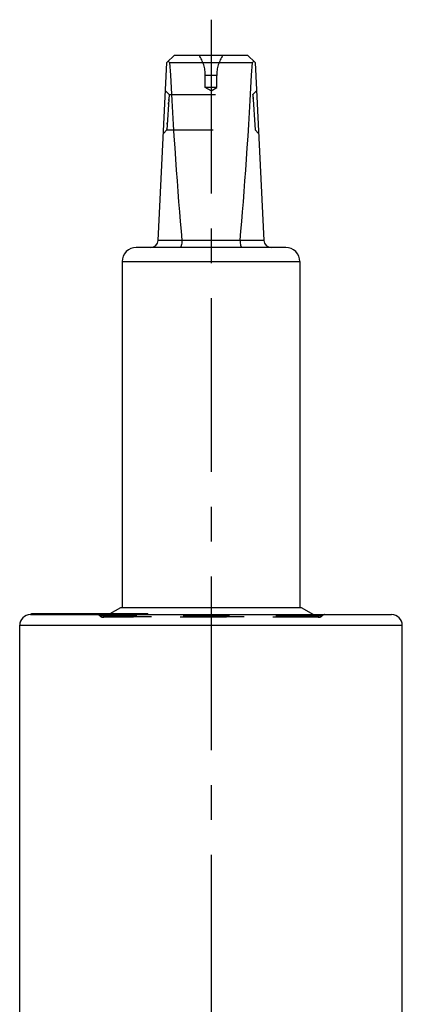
# Model space of a CAD drawing. Header units: millimetres. Extents: x 0 to 1000, y 0 to 1000.
# Tile 2 of 2: x 433 to 487, y 524 to 663. Entities that reach past the tile are written whole.
import ezdxf

# ---------------------------------------------------------------- set-up
doc = ezdxf.new("R2010")
doc.units = ezdxf.units.MM
doc.header["$LTSCALE"] = 65.185185
doc.linetypes.add('CENTER', pattern=[0.6, 0.375, -0.075, 0.075, -0.075])
doc.linetypes.add('HIDDEN', pattern=[0.2, 0.1, -0.1])
doc.layers.get('0').update_dxf_attribs({"linetype": 'CONTINUOUS'})
for name, color, linetype in [('ACHSEN_S', 7, 'CONTINUOUS'), ('DEFAULT_2', 8, 'HIDDEN'), ('KOERPER', 7, 'CONTINUOUS'), ('KONST.EL_MIT_GEO', 7, 'CONTINUOUS')]:
    doc.layers.add(name, color=color, linetype=linetype)

msp = doc.modelspace()

# ---------------------------------------------------------------- linework, layer by layer
at = {"color": 7, "linetype": 'Continuous'}
for p, q in [((453.95, 656.55), (455, 657.55)), ((455, 657.55), (465.3, 657.55)), ((466.35, 656.55), (465.3, 657.55)), ((452.7, 631.5), (453.95, 656.55)), ((454.33, 656.55), (465.96, 656.55)), ((466.35, 656.55), (467.6, 631.5)), ((452.7, 631.55), (456.06, 631.55)), ((464.24, 631.5), (456.06, 631.5)), ((464.24, 631.55), (467.6, 631.55)), ((470.65, 630.55), (449.65, 630.55)), ((447.65, 628.55), (447.65, 579.95)), ((447.65, 628.55), (472.65, 628.55)), ((472.65, 628.55), (472.65, 579.95))]:
    msp.add_line(p, q, dxfattribs=at)
for centre, radius, start, end in [((451.7, 631.55), 1, 270, 357.14), ((455.57, 631.51), 0.483, 359.2765, 5.2), ((464.73, 631.51), 0.483, 174.8, 180.7235), ((468.6, 631.55), 1, 182.86, 270), ((449.65, 628.55), 2, 90, 180), ((470.65, 628.55), 2, 0, 90)]:
    msp.add_arc(centre, radius, start, end, dxfattribs=at)
for centre, major_axis, ratio, start_param, end_param in [((460.15, 662.45), (8.5, 0), 0.951289, -2.356194, -2.324149), ((460.15, 780.65), (0, 170.14), 0.049958, -3.894945, -3.644174), ((460.15, 780.65), (0, 170.14), 0.049958, -2.639011, -2.38824), ((460.15, 662.45), (8.5, 0), 0.951289, -0.817444, -0.785398)]:
    msp.add_ellipse(centre, major_axis=major_axis, ratio=ratio, start_param=start_param, end_param=end_param, dxfattribs=at)
for points in [[(456.06, 631.5), (456.06, 631.38), (456.04, 631.15), (456, 630.88), (455.94, 630.71), (455.9, 630.62), (455.85, 630.55), (455.81, 630.55)], [(464.24, 631.5), (464.24, 631.38), (464.26, 631.15), (464.3, 630.88), (464.35, 630.71), (464.4, 630.62), (464.45, 630.55), (464.49, 630.55)]]:
    msp.add_open_spline(points, degree=3, knots=[0, 0, 0, 0, 0.366999, 0.674921, 0.794782, 0.888179, 1, 1, 1, 1], dxfattribs=at)
at = {"layer": 'ACHSEN_S', "color": 40, "linetype": 'CENTER'}
msp.add_line((460.15, 662.55), (460.15, 338.23), dxfattribs=at)
at = {"layer": 'DEFAULT_2', "color": 8, "linetype": 'HIDDEN'}
for p, q in [((459.35, 653.03), (459.35, 654.72)), ((460.95, 654.72), (459.35, 654.72)), ((460.95, 653.03), (460.95, 654.72)), ((454.25, 652.05), (453.75, 652.57)), ((454.25, 652.05), (453.95, 647.05)), ((454.25, 652.05), (454.25, 652.05)), ((454.25, 652.05), (466.05, 652.05)), ((460.15, 652.55), (459.35, 653.03)), ((460.95, 653.03), (459.35, 653.03)), ((460.15, 652.55), (460.95, 653.03)), ((466.55, 652.57), (466.05, 652.05)), ((466.05, 652.05), (466.35, 647.05)), ((466.05, 652.05), (466.05, 652.05)), ((466.05, 652), (466.05, 652.03)), ((454.17, 650.7), (454.18, 650.88)), ((454.2, 651.2), (454.21, 651.35)), ((466.08, 651.49), (466.08, 651.61)), ((454, 647.89), (454.01, 648.05)), ((453.45, 646.58), (453.95, 647.05)), ((453.95, 647.05), (453.95, 647.05)), ((453.95, 647.05), (466.35, 647.05)), ((453.96, 647.15), (453.96, 647.21)), ((466.35, 647.07), (466.35, 647.05)), ((466.35, 647.05), (466.85, 646.58)), ((447.65, 579.95), (472.65, 579.95))]:
    msp.add_line(p, q, dxfattribs=at)
for centre, start, end in [((454.35, 654.72), 0, 34.4115), ((465.95, 654.72), 145.5885, 180)]:
    msp.add_arc(centre, 5, start, end, dxfattribs=at)
at = {"layer": 'KOERPER', "color": 7, "linetype": 'Continuous'}
for p, q in [((447.45, 579.95), (472.85, 579.95)), ((434.91, 578.95), (434.91, 579.1)), ((434.91, 579.1), (451.27, 579.1)), ((434.96, 578.95), (434.96, 579.1)), ((435.72, 578.95), (435.72, 579.1)), ((435.86, 578.95), (435.86, 579.1)), ((435.93, 578.95), (435.93, 579.1)), ((436.23, 578.95), (436.23, 579.1)), ((437.03, 578.95), (437.03, 579.1)), ((437.11, 578.95), (437.11, 579.1)), ((438.14, 578.95), (438.14, 579.1)), ((439.06, 578.95), (439.06, 579.1)), ((443.18, 578.95), (443.18, 579.1)), ((443.55, 578.95), (443.55, 579.1)), ((443.66, 578.95), (443.66, 579.1)), ((443.81, 578.95), (443.81, 579.1)), ((444.19, 578.95), (444.19, 579.1)), ((444.69, 578.95), (444.69, 579.1)), ((450.97, 578.95), (450.97, 579.1)), ((451.27, 578.95), (451.27, 579.1)), ((433.25, 507.92), (433.25, 577.45)), ((487.05, 520.95), (487.05, 577.45))]:
    msp.add_line(p, q, dxfattribs=at)
at = {"layer": 'KOERPER', "color": 8, "linetype": 'HIDDEN'}
for p, q in [((451.27, 578.95), (434.91, 578.95)), ((435.26, 578.95), (435.26, 579.1)), ((435.37, 578.95), (435.37, 579.1)), ((435.56, 578.95), (435.56, 579.1)), ((436, 578.95), (436, 579.1)), ((436.44, 578.95), (436.44, 579.1)), ((436.92, 578.95), (436.92, 579.1)), ((437.07, 578.95), (437.07, 579.1)), ((437.22, 578.95), (437.22, 579.1)), ((437.24, 578.95), (437.24, 579.1)), ((437.27, 578.95), (437.27, 579.1)), ((437.34, 578.95), (437.34, 579.1)), ((438.16, 578.95), (438.16, 579.1)), ((438.26, 578.95), (438.26, 579.1)), ((438.29, 578.95), (438.29, 579.1)), ((438.31, 578.95), (438.31, 579.1)), ((438.41, 578.95), (438.41, 579.1)), ((438.52, 578.95), (438.52, 579.1)), ((438.56, 578.95), (438.56, 579.1)), ((438.6, 578.95), (438.6, 579.1)), ((438.62, 578.95), (438.62, 579.1)), ((439.04, 578.95), (439.04, 579.1)), ((439.19, 578.95), (439.19, 579.1)), ((439.27, 578.95), (439.27, 579.1)), ((439.44, 578.95), (439.44, 579.1)), ((439.57, 578.95), (439.57, 579.1)), ((439.79, 578.95), (439.79, 579.1)), ((439.8, 578.95), (439.8, 579.1)), ((439.81, 578.95), (439.81, 579.1)), ((439.89, 578.95), (439.89, 579.1)), ((439.92, 578.95), (439.92, 579.1)), ((440.03, 578.95), (440.03, 579.1)), ((440.14, 578.95), (440.14, 579.1)), ((440.17, 578.95), (440.17, 579.1)), ((440.29, 578.95), (440.29, 579.1)), ((440.33, 578.95), (440.33, 579.1)), ((440.45, 578.95), (440.45, 579.1)), ((440.48, 578.95), (440.48, 579.1)), ((440.62, 578.95), (440.62, 579.1)), ((440.71, 578.95), (440.71, 579.1)), ((440.72, 578.95), (440.72, 579.1)), ((440.77, 578.95), (440.77, 579.1)), ((440.8, 578.95), (440.8, 579.1)), ((440.93, 578.95), (440.93, 579.1)), ((441.04, 578.95), (441.04, 579.1)), ((441.1, 578.95), (441.1, 579.1)), ((441.14, 578.95), (441.14, 579.1)), ((441.19, 578.95), (441.19, 579.1)), ((441.26, 578.95), (441.26, 579.1)), ((441.27, 578.95), (441.27, 579.1)), ((441.53, 578.95), (441.53, 579.1)), ((441.6, 578.95), (441.6, 579.1)), ((441.65, 578.95), (441.65, 579.1)), ((441.84, 578.95), (441.84, 579.1)), ((442.01, 578.95), (442.01, 579.1)), ((442.08, 578.95), (442.08, 579.1)), ((442.41, 578.95), (442.41, 579.1)), ((442.45, 578.95), (442.45, 579.1)), ((442.54, 578.95), (442.54, 579.1)), ((442.56, 578.95), (442.56, 579.1)), ((442.58, 578.95), (442.58, 579.1)), ((442.64, 578.95), (442.64, 579.1)), ((442.72, 578.95), (442.72, 579.1)), ((442.84, 578.95), (442.84, 579.1)), ((443.06, 578.95), (443.06, 579.1)), ((443.39, 578.95), (443.39, 579.1)), ((443.65, 578.95), (443.65, 579.1)), ((444.12, 578.95), (444.12, 579.1)), ((444.29, 578.95), (444.29, 579.1)), ((444.31, 578.95), (444.31, 579.1)), ((444.7, 578.95), (444.7, 579.1)), ((444.78, 578.95), (444.78, 579.1)), ((444.87, 578.95), (444.87, 579.1)), ((444.89, 578.95), (444.89, 579.1)), ((444.99, 578.95), (444.99, 579.1)), ((445.07, 578.95), (445.07, 579.1)), ((445.09, 578.95), (445.09, 579.1)), ((445.89, 578.95), (445.89, 579.1)), ((446.09, 578.95), (446.09, 579.1)), ((446.26, 578.95), (446.26, 579.1)), ((446.84, 578.95), (446.84, 579.1)), ((446.9, 578.95), (446.9, 579.1)), ((447.4, 578.95), (447.4, 579.1)), ((447.55, 578.95), (447.55, 579.1)), ((447.82, 578.95), (447.82, 579.1)), ((447.9, 578.95), (447.9, 579.1)), ((448.16, 578.95), (448.16, 579.1)), ((448.55, 578.95), (448.55, 579.1)), ((448.61, 578.95), (448.61, 579.1)), ((448.63, 578.95), (448.63, 579.1)), ((448.76, 578.95), (448.76, 579.1)), ((448.89, 578.95), (448.89, 579.1)), ((448.93, 578.95), (448.93, 579.1)), ((448.94, 578.95), (448.94, 579.1)), ((448.95, 578.95), (448.95, 579.1)), ((449.03, 578.95), (449.03, 579.1)), ((449.12, 578.95), (449.12, 579.1)), ((449.14, 578.95), (449.14, 579.1)), ((449.18, 578.95), (449.18, 579.1)), ((449.24, 578.95), (449.24, 579.1)), ((449.25, 578.95), (449.25, 579.1)), ((449.26, 578.95), (449.26, 579.1)), ((449.29, 578.95), (449.29, 579.1)), ((449.3, 578.95), (449.3, 579.1)), ((449.31, 578.95), (449.31, 579.1)), ((449.34, 578.95), (449.34, 579.1)), ((449.39, 578.95), (449.39, 579.1)), ((449.49, 578.95), (449.49, 579.1)), ((449.5, 578.95), (449.5, 579.1)), ((449.53, 578.95), (449.53, 579.1)), ((449.55, 578.95), (449.55, 579.1)), ((449.74, 578.95), (449.74, 579.1)), ((449.95, 578.95), (449.95, 579.1)), ((450.01, 578.95), (450.01, 579.1)), ((450.42, 578.95), (450.42, 579.1)), ((450.76, 578.95), (450.76, 579.1)), ((451.12, 578.95), (451.12, 579.1))]:
    msp.add_line(p, q, dxfattribs=at)
at = {"layer": 'KONST.EL_MIT_GEO', "color": 7, "linetype": 'Continuous'}
for p, q in [((445.98, 579.1), (447.45, 579.95)), ((472.85, 579.95), (474.58, 578.95)), ((434.75, 578.95), (485.55, 578.95)), ((433.25, 577.45), (487.05, 577.45))]:
    msp.add_line(p, q, dxfattribs=at)
at = {"layer": 'KONST.EL_MIT_GEO', "color": 8, "linetype": 'HIDDEN'}
for p, q in [((475.79, 578.79), (444.51, 578.79)), ((475.35, 578.6), (444.95, 578.6)), ((445.25, 578.68), (445.98, 579.1)), ((445.25, 578.68), (475.05, 578.68)), ((474.58, 578.95), (475.05, 578.68))]:
    msp.add_line(p, q, dxfattribs=at)
at = {"layer": 'KONST.EL_MIT_GEO', "color": 7, "linetype": 'Continuous'}
for centre, start, end in [((434.75, 577.45), 90, 180), ((485.55, 577.45), 0, 90)]:
    msp.add_arc(centre, 1.5, start, end, dxfattribs=at)
at = {"layer": 'KONST.EL_MIT_GEO', "color": 8, "linetype": 'HIDDEN'}
for centre, radius, start, end in [((444.15, 578.45), 0.5, 42.9859, 90), ((444.95, 579.2), 0.6, 222.9859, 300), ((475.35, 579.2), 0.6, 240, 317.0141), ((476.15, 578.45), 0.5, 90, 137.0141)]:
    msp.add_arc(centre, radius, start, end, dxfattribs=at)

doc.saveas('drawing.dxf')
